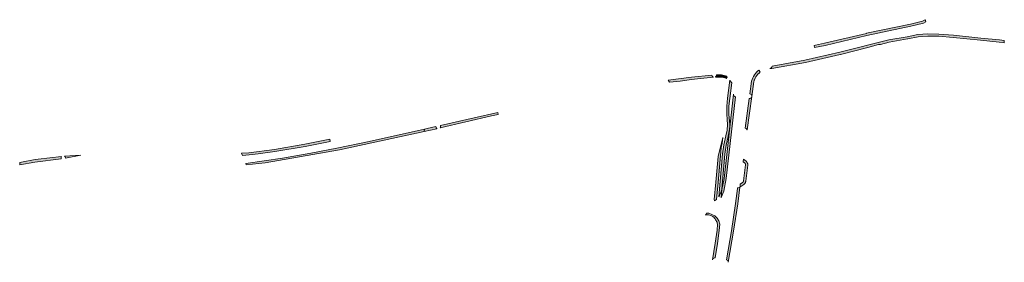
# Model space of a CAD drawing. Extents: x 98391 to 109703, y 464044 to 471306.
# Tile 26 of 31: x 105921 to 106353, y 466995 to 467102. Entities that reach past the tile are written whole.
import ezdxf

# ---------------------------------------------------------------- set-up
doc = ezdxf.new("R2010")
doc.units = 0
doc.layers.add('002 JA', color=3, linetype='Continuous', lineweight=20, true_color=0x00ff00)

msp = doc.modelspace()

# ---------------------------------------------------------------- hatches: boundary and pattern name
at = {"layer": '002 JA', "true_color": 0x00ff00}
for points in [[(106270.32, 467090.75), (106269.74, 467090.61), (106269.96, 467089.69), (106269.96, 467089.66), (106274.54, 467090.6), (106292.94, 467094.93), (106312.24, 467099), (106317.73, 467100.37), (106318.75, 467100.91), (106318.51, 467101.91), (106318.49, 467101.9), (106317.37, 467101.31), (106312.02, 467099.97), (106292.73, 467095.91), (106292.71, 467095.9), (106274.33, 467091.57), (106270.32, 467090.75)], [(106353.22, 467092.74), (106351.15, 467093.03), (106342.88, 467093.83), (106330.89, 467095.05), (106326.57, 467095.41), (106324.48, 467095.59), (106319.62, 467095.68), (106315.33, 467095.38), (106310.6, 467094.43), (106302.51, 467092.99), (106281.01, 467087.58), (106265.72, 467084.08), (106251.26, 467081.51), (106251.26, 467081.28), (106251.15, 467080.98), (106250.95, 467080.72), (106250.67, 467080.54), (106250.36, 467080.46), (106250.32, 467080.46), (106251.04, 467080.47), (106251.2, 467080.49), (106265.9, 467083.09), (106265.94, 467083.1), (106281.23, 467086.6), (106281.25, 467086.61), (106293.33, 467089.64), (106298.01, 467090.92), (106298.91, 467091.05), (106302.72, 467092.01), (106310.78, 467093.45), (106310.8, 467093.45), (106315.46, 467094.38), (106319.65, 467094.68), (106324.42, 467094.59), (106330.8, 467094.05), (106342.77, 467092.84), (106342.78, 467092.83), (106351.03, 467092.04), (106353.12, 467091.75), (106353.22, 467092.74)], [(106206.33, 467074.37), (106210.97, 467074.93), (106215.98, 467075.57), (106218.5, 467075.83), (106225.51, 467076.67), (106225.22, 467076.82), (106224.97, 467077.12), (106224.85, 467077.49), (106215.87, 467076.56), (106205.63, 467075.25), (106206.33, 467074.37)], [(106226.84, 467077.68), (106226.83, 467077.39), (106226.71, 467077.09), (106226.52, 467076.85), (106226.35, 467076.74), (106226.65, 467076.67), (106227.79, 467076.69), (106228.91, 467076.61), (106230.03, 467076.42), (106231.12, 467076.13), (106231.12, 467076.13), (106231.16, 467076.12), (106231.19, 467076.11), (106231.23, 467076.1), (106231.5, 467076.42), (106231.59, 467076.49), (106231.42, 467077.09), (106230.3, 467077.39), (106229.16, 467077.59), (106228, 467077.68), (106226.84, 467077.68)], [(106241.51, 467069.25), (106241.81, 467069.16), (106242.07, 467068.99), (106242.26, 467068.74), (106242.36, 467068.44), (106242.37, 467068.16), (106243.27, 467074.69), (106243.27, 467074.71), (106243.28, 467074.73), (106243.28, 467074.74), (106243.28, 467074.75), (106243.36, 467075), (106243.44, 467075.26), (106243.53, 467075.51), (106243.53, 467075.51), (106243.53, 467075.51), (106243.82, 467076.17), (106244.17, 467076.8), (106244.58, 467077.4), (106245.04, 467077.95), (106245.55, 467078.46), (106246.1, 467078.92), (106245.52, 467079.73), (106244.95, 467079.27), (106244.42, 467078.76), (106243.94, 467078.2), (106243.5, 467077.61), (106243.12, 467076.98), (106242.79, 467076.33), (106242.51, 467075.65), (106242.3, 467074.94), (106241.51, 467069.25)], [(106232.75, 467075.26), (106231.74, 467067.43), (106231.36, 467063.87), (106231.36, 467060.3), (106231.53, 467058.03), (106231.69, 467055.77), (106231.53, 467053.29), (106231.05, 467050.85), (106230.12, 467046.9), (106229.6, 467042.88), (106227.93, 467023.99), (106228.04, 467024.17), (106228.08, 467024.25), (106229.11, 467026.74), (106229.23, 467027.34), (106230.59, 467042.77), (106231.1, 467046.72), (106232.03, 467050.62), (106232.03, 467050.66), (106232.51, 467053.1), (106232.53, 467053.22), (106232.69, 467055.7), (106232.69, 467055.84), (106232.36, 467060.33), (106232.36, 467063.82), (106232.73, 467067.31), (106233.61, 467074.09), (106233.51, 467074.28), (106232.94, 467075.06), (106232.94, 467075.07), (106232.93, 467075.07), (106232.93, 467075.08), (106232.75, 467075.26)], [(106235.25, 467068.05), (106235.23, 467068.05), (106234.87, 467068.17), (106234.57, 467068.43), (106234.4, 467068.77), (106234.37, 467069.13), (106230.2, 467032.1), (106229.22, 467027.22), (106228.92, 467023.8), (106228.88, 467023.63), (106228.94, 467023.72), (106230.07, 467026.45), (106231.2, 467032.04), (106235.25, 467068.05)], [(106241.24, 467067.27), (106239.43, 467054.19), (106239.61, 467054.16), (106239.92, 467054), (106240.15, 467053.73), (106240.21, 467053.64), (106240.27, 467053.55), (106240.34, 467053.46), (106242.36, 467068.09), (106242.24, 467067.76), (106241.98, 467067.47), (106241.63, 467067.3), (106241.25, 467067.27), (106241.24, 467067.27)], [(106131.06, 467060.26), (106130.85, 467061.1), (106120.59, 467058.76), (106105.7, 467055.33), (106105.77, 467054.96), (106105.76, 467054.58), (106105.67, 467054.34), (106128.17, 467059.59), (106131.06, 467060.26)], [(106020.47, 467038.1), (106028.74, 467038.99), (106061.48, 467044.69), (106098.56, 467052.68), (106098.78, 467053.74), (106074.39, 467048.39), (106060.22, 467045.38), (106048.88, 467043.17), (106036.41, 467041.02), (106020.25, 467038.65), (106020.47, 467038.1)], [(106098.78, 467053.74), (106098.56, 467052.68), (106104.18, 467053.99), (106104.1, 467054.05), (106103.91, 467054.29), (106103.8, 467054.59), (106103.75, 467054.88), (106099.93, 467054), (106098.78, 467053.74)], [(106018.8, 467042.23), (106021.79, 467042.44), (106025.72, 467042.95), (106033.11, 467043.9), (106046.39, 467046.22), (106057.38, 467048.39), (106057.17, 467049.37), (106046.2, 467047.2), (106032.96, 467044.89), (106021.69, 467043.44), (106018.41, 467043.2), (106018.8, 467042.23)], [(106229.63, 467050.15), (106227.56, 467041.79), (106226.59, 467030.45), (106225.91, 467022.82), (106225.95, 467022.46), (106226.03, 467022.3), (106226.92, 467022.83), (106227.59, 467030.36), (106228.15, 467037.05), (106228.73, 467043.74), (106228.99, 467045.67), (106229.37, 467047.59), (106229.63, 467050.15)], [(105947.9, 467042.37), (105940.78, 467041.89), (105941.03, 467041.63), (105941.17, 467041.29), (105941.23, 467041.02), (105947.9, 467042.37)], [(105921.19, 467038.08), (105927.74, 467039.25), (105939.25, 467040.7), (105939.21, 467040.87), (105939.2, 467041.2), (105939.29, 467041.52), (105939.46, 467041.75), (105929.21, 467040.63), (105927.84, 467040.45), (105921.89, 467039.22), (105921.06, 467039.05), (105921.19, 467038.08)], [(106239.88, 467039.71), (106238.7, 467040.66), (106238.57, 467039.56), (106238.56, 467039.48), (106239.25, 467038.93), (106239.27, 467038.92), (106239.28, 467038.91), (106239.29, 467038.9), (106239.31, 467038.88), (106239.32, 467038.87), (106239.33, 467038.86), (106239.34, 467038.85), (106239.36, 467038.83), (106239.37, 467038.82), (106239.38, 467038.81), (106239.39, 467038.8), (106239.4, 467038.78), (106239.41, 467038.77), (106239.42, 467038.75), (106239.43, 467038.74), (106239.44, 467038.73), (106239.45, 467038.71), (106239.46, 467038.7), (106239.47, 467038.68), (106239.48, 467038.67), (106239.49, 467038.65), (106239.5, 467038.64), (106239.51, 467038.62), (106239.52, 467038.61), (106239.53, 467038.59), (106239.53, 467038.57), (106239.54, 467038.56), (106239.55, 467038.54), (106239.55, 467038.53), (106239.56, 467038.51), (106239.57, 467038.49), (106239.57, 467038.48), (106239.58, 467038.46), (106239.58, 467038.44), (106239.59, 467038.43), (106239.59, 467038.41), (106239.6, 467038.39), (106239.6, 467038.37), (106239.61, 467038.36), (106239.61, 467038.34), (106239.61, 467038.32), (106239.62, 467038.31), (106239.62, 467038.29), (106239.62, 467038.27), (106239.62, 467038.25), (106239.62, 467038.24), (106239.63, 467038.22), (106239.63, 467038.2), (106239.63, 467038.18), (106239.63, 467038.17), (106239.63, 467038.15), (106239.63, 467038.13), (106239.63, 467038.11), (106239.63, 467038.1), (106239.63, 467038.08), (106239.62, 467038.06), (106239.62, 467038.04), (106239.62, 467038.03), (106238.74, 467031.02), (106238.74, 467031), (106238.73, 467030.99), (106238.73, 467030.97), (106238.73, 467030.95), (106238.72, 467030.93), (106238.72, 467030.92), (106238.71, 467030.9), (106238.71, 467030.88), (106238.71, 467030.87), (106238.7, 467030.85), (106238.69, 467030.83), (106238.69, 467030.82), (106238.68, 467030.8), (106238.68, 467030.78), (106238.67, 467030.77), (106238.66, 467030.75), (106238.66, 467030.73), (106238.65, 467030.72), (106238.64, 467030.7), (106238.63, 467030.69), (106238.62, 467030.67), (106238.62, 467030.65), (106238.61, 467030.64), (106238.6, 467030.62), (106238.59, 467030.61), (106238.58, 467030.59), (106238.57, 467030.58), (106238.56, 467030.57), (106238.55, 467030.55), (106238.54, 467030.54), (106238.53, 467030.52), (106238.52, 467030.51), (106238.5, 467030.5), (106238.49, 467030.48), (106238.48, 467030.47), (106238.47, 467030.46), (106238.46, 467030.44), (106238.44, 467030.43), (106238.43, 467030.42), (106238.42, 467030.41), (106238.41, 467030.39), (106238.39, 467030.38), (106238.38, 467030.37), (106238.36, 467030.36), (106238.35, 467030.35), (106238.34, 467030.34), (106238.32, 467030.33), (106238.31, 467030.32), (106237.34, 467029.66), (106237.23, 467028.78), (106237.17, 467028.33), (106238.87, 467029.49), (106238.87, 467029.49), (106239.01, 467029.59), (106239.13, 467029.71), (106239.25, 467029.83), (106239.36, 467029.96), (106239.45, 467030.1), (106239.53, 467030.25), (106239.6, 467030.4), (106239.66, 467030.56), (106239.7, 467030.73), (106239.73, 467030.89), (106239.73, 467030.9), (106240.61, 467037.9), (106240.61, 467037.9), (106240.63, 467038.07), (106240.63, 467038.24), (106240.61, 467038.41), (106240.58, 467038.58), (106240.54, 467038.74), (106240.48, 467038.9), (106240.41, 467039.06), (106240.33, 467039.2), (106240.23, 467039.34), (106240.13, 467039.48), (106240.01, 467039.6), (106239.88, 467039.71), (106239.88, 467039.71)], [(106236.11, 467027.92), (106236.08, 467027.72), (106235.24, 467021.08), (106233.42, 467009.07), (106231.24, 466996.39), (106231.24, 466996.39), (106231.6, 466996.25), (106231.89, 466995.98), (106232.04, 466995.63), (106232.05, 466995.24), (106232.05, 466995.24), (106234.41, 467008.9), (106234.41, 467008.92), (106236.23, 467020.93), (106236.24, 467020.95), (106237.17, 467028.33), (106236.8, 467028.08), (106236.45, 467027.93), (106236.11, 467027.92)], [(106222.52, 467016.89), (106222.51, 467016.84), (106222.39, 467016.48), (106222.15, 467016.19), (106221.88, 467016.05), (106223.42, 467016.05), (106224.38, 467015.8), (106225.26, 467015.36), (106225.97, 467014.8), (106225.94, 467014.61), (106226.24, 467014.3), (106226.51, 467013.97), (106226.74, 467013.62), (106226.95, 467013.24), (106227.12, 467012.85), (106227.25, 467012.44), (106227.35, 467012.02), (106227.12, 467009.33), (106226.38, 467003.64), (106225.19, 466996.41), (106225.19, 466996.41), (106225.29, 466996.71), (106225.48, 466996.96), (106225.73, 466997.14), (106226.03, 466997.24), (106226.34, 466997.23), (106227.37, 467003.5), (106228.12, 467009.22), (106228.35, 467012.06), (106227.95, 467013.44), (106227.22, 467014.68), (106226.2, 467015.69), (106223.58, 467016.8), (106222.52, 467016.89)]]:
    msp.add_hatch(color=3, dxfattribs=at).paths.add_polyline_path(points)

# ---------------------------------------------------------------- linework, layer by layer
at = {"layer": '002 JA', "color": 54, "true_color": 0x00c000}
for points in [[(106270.32, 467090.75), (106269.74, 467090.61), (106269.96, 467089.69), (106269.96, 467089.66), (106274.54, 467090.6), (106292.94, 467094.93), (106312.24, 467099), (106317.73, 467100.37), (106318.75, 467100.91), (106318.51, 467101.91), (106318.49, 467101.9), (106317.37, 467101.31), (106312.02, 467099.97), (106292.73, 467095.91), (106292.71, 467095.9), (106274.33, 467091.57), (106270.32, 467090.75)], [(106353.22, 467092.74), (106351.15, 467093.03), (106342.88, 467093.83), (106330.89, 467095.05), (106326.57, 467095.41), (106324.48, 467095.59), (106319.62, 467095.68), (106315.33, 467095.38), (106310.6, 467094.43), (106302.51, 467092.99), (106281.01, 467087.58), (106265.72, 467084.08), (106251.26, 467081.51), (106251.26, 467081.28), (106251.15, 467080.98), (106250.95, 467080.72), (106250.67, 467080.54), (106250.36, 467080.46), (106250.32, 467080.46), (106251.04, 467080.47), (106251.2, 467080.49), (106265.9, 467083.09), (106265.94, 467083.1), (106281.23, 467086.6), (106281.25, 467086.61), (106293.33, 467089.64), (106298.01, 467090.92), (106298.91, 467091.05), (106302.72, 467092.01), (106310.78, 467093.45), (106310.8, 467093.45), (106315.46, 467094.38), (106319.65, 467094.68), (106324.42, 467094.59), (106330.8, 467094.05), (106342.77, 467092.84), (106342.78, 467092.83), (106351.03, 467092.04), (106353.12, 467091.75), (106353.22, 467092.74)], [(106206.33, 467074.37), (106210.97, 467074.93), (106215.98, 467075.57), (106218.5, 467075.83), (106225.51, 467076.67), (106225.22, 467076.82), (106224.97, 467077.12), (106224.85, 467077.49), (106215.87, 467076.56), (106205.63, 467075.25), (106206.33, 467074.37)], [(106226.84, 467077.68), (106226.83, 467077.39), (106226.71, 467077.09), (106226.52, 467076.85), (106226.35, 467076.74), (106226.65, 467076.67), (106227.79, 467076.69), (106228.91, 467076.61), (106230.03, 467076.42), (106231.12, 467076.13), (106231.12, 467076.13), (106231.16, 467076.12), (106231.19, 467076.11), (106231.23, 467076.1), (106231.5, 467076.42), (106231.59, 467076.49), (106231.42, 467077.09), (106230.3, 467077.39), (106229.16, 467077.59), (106228, 467077.68), (106226.84, 467077.68)], [(106241.51, 467069.25), (106241.81, 467069.16), (106242.07, 467068.99), (106242.26, 467068.74), (106242.36, 467068.44), (106242.37, 467068.16), (106243.27, 467074.69), (106243.27, 467074.71), (106243.28, 467074.73), (106243.28, 467074.74), (106243.28, 467074.75), (106243.36, 467075), (106243.44, 467075.26), (106243.53, 467075.51), (106243.53, 467075.51), (106243.53, 467075.51), (106243.82, 467076.17), (106244.17, 467076.8), (106244.58, 467077.4), (106245.04, 467077.95), (106245.55, 467078.46), (106246.1, 467078.92), (106245.52, 467079.73), (106244.95, 467079.27), (106244.42, 467078.76), (106243.94, 467078.2), (106243.5, 467077.61), (106243.12, 467076.98), (106242.79, 467076.33), (106242.51, 467075.65), (106242.3, 467074.94), (106241.51, 467069.25)], [(106232.75, 467075.26), (106231.74, 467067.43), (106231.36, 467063.87), (106231.36, 467060.3), (106231.53, 467058.03), (106231.69, 467055.77), (106231.53, 467053.29), (106231.05, 467050.85), (106230.12, 467046.9), (106229.6, 467042.88), (106227.93, 467023.99), (106228.04, 467024.17), (106228.08, 467024.25), (106229.11, 467026.74), (106229.23, 467027.34), (106230.59, 467042.77), (106231.1, 467046.72), (106232.03, 467050.62), (106232.03, 467050.66), (106232.51, 467053.1), (106232.53, 467053.22), (106232.69, 467055.7), (106232.69, 467055.84), (106232.36, 467060.33), (106232.36, 467063.82), (106232.73, 467067.31), (106233.61, 467074.09), (106233.51, 467074.28), (106232.94, 467075.06), (106232.94, 467075.07), (106232.93, 467075.07), (106232.93, 467075.08), (106232.75, 467075.26)], [(106235.25, 467068.05), (106235.23, 467068.05), (106234.87, 467068.17), (106234.57, 467068.43), (106234.4, 467068.77), (106234.37, 467069.13), (106230.2, 467032.1), (106229.22, 467027.22), (106228.92, 467023.8), (106228.88, 467023.63), (106228.94, 467023.72), (106230.07, 467026.45), (106231.2, 467032.04), (106235.25, 467068.05)], [(106241.24, 467067.27), (106239.43, 467054.19), (106239.61, 467054.16), (106239.92, 467054), (106240.15, 467053.73), (106240.21, 467053.64), (106240.27, 467053.55), (106240.34, 467053.46), (106242.36, 467068.09), (106242.24, 467067.76), (106241.98, 467067.47), (106241.63, 467067.3), (106241.25, 467067.27), (106241.24, 467067.27)], [(106131.06, 467060.26), (106130.85, 467061.1), (106120.59, 467058.76), (106105.7, 467055.33), (106105.77, 467054.96), (106105.76, 467054.58), (106105.67, 467054.34), (106128.17, 467059.59), (106131.06, 467060.26)], [(106020.47, 467038.1), (106028.74, 467038.99), (106061.48, 467044.69), (106098.56, 467052.68), (106098.78, 467053.74), (106074.39, 467048.39), (106060.22, 467045.38), (106048.88, 467043.17), (106036.41, 467041.02), (106020.25, 467038.65), (106020.47, 467038.1)], [(106098.78, 467053.74), (106098.56, 467052.68), (106104.18, 467053.99), (106104.1, 467054.05), (106103.91, 467054.29), (106103.8, 467054.59), (106103.75, 467054.88), (106099.93, 467054), (106098.78, 467053.74)], [(106018.8, 467042.23), (106021.79, 467042.44), (106025.72, 467042.95), (106033.11, 467043.9), (106046.39, 467046.22), (106057.38, 467048.39), (106057.17, 467049.37), (106046.2, 467047.2), (106032.96, 467044.89), (106021.69, 467043.44), (106018.41, 467043.2), (106018.8, 467042.23)], [(106229.63, 467050.15), (106227.56, 467041.79), (106226.59, 467030.45), (106225.91, 467022.82), (106225.95, 467022.46), (106226.03, 467022.3), (106226.92, 467022.83), (106227.59, 467030.36), (106228.15, 467037.05), (106228.73, 467043.74), (106228.99, 467045.67), (106229.37, 467047.59), (106229.63, 467050.15)], [(105947.9, 467042.37), (105940.78, 467041.89), (105941.03, 467041.63), (105941.17, 467041.29), (105941.23, 467041.02), (105947.9, 467042.37)], [(105921.19, 467038.08), (105927.74, 467039.25), (105939.25, 467040.7), (105939.21, 467040.87), (105939.2, 467041.2), (105939.29, 467041.52), (105939.46, 467041.75), (105929.21, 467040.63), (105927.84, 467040.45), (105921.89, 467039.22), (105921.06, 467039.05), (105921.19, 467038.08)], [(106239.88, 467039.71), (106238.7, 467040.66), (106238.57, 467039.56), (106238.56, 467039.48), (106239.25, 467038.93), (106239.27, 467038.92), (106239.28, 467038.91), (106239.29, 467038.9), (106239.31, 467038.88), (106239.32, 467038.87), (106239.33, 467038.86), (106239.34, 467038.85), (106239.36, 467038.83), (106239.37, 467038.82), (106239.38, 467038.81), (106239.39, 467038.8), (106239.4, 467038.78), (106239.41, 467038.77), (106239.42, 467038.75), (106239.43, 467038.74), (106239.44, 467038.73), (106239.45, 467038.71), (106239.46, 467038.7), (106239.47, 467038.68), (106239.48, 467038.67), (106239.49, 467038.65), (106239.5, 467038.64), (106239.51, 467038.62), (106239.52, 467038.61), (106239.53, 467038.59), (106239.53, 467038.57), (106239.54, 467038.56), (106239.55, 467038.54), (106239.55, 467038.53), (106239.56, 467038.51), (106239.57, 467038.49), (106239.57, 467038.48), (106239.58, 467038.46), (106239.58, 467038.44), (106239.59, 467038.43), (106239.59, 467038.41), (106239.6, 467038.39), (106239.6, 467038.37), (106239.61, 467038.36), (106239.61, 467038.34), (106239.61, 467038.32), (106239.62, 467038.31), (106239.62, 467038.29), (106239.62, 467038.27), (106239.62, 467038.25), (106239.62, 467038.24), (106239.63, 467038.22), (106239.63, 467038.2), (106239.63, 467038.18), (106239.63, 467038.17), (106239.63, 467038.15), (106239.63, 467038.13), (106239.63, 467038.11), (106239.63, 467038.1), (106239.63, 467038.08), (106239.62, 467038.06), (106239.62, 467038.04), (106239.62, 467038.03), (106238.74, 467031.02), (106238.74, 467031), (106238.73, 467030.99), (106238.73, 467030.97), (106238.73, 467030.95), (106238.72, 467030.93), (106238.72, 467030.92), (106238.71, 467030.9), (106238.71, 467030.88), (106238.71, 467030.87), (106238.7, 467030.85), (106238.69, 467030.83), (106238.69, 467030.82), (106238.68, 467030.8), (106238.68, 467030.78), (106238.67, 467030.77), (106238.66, 467030.75), (106238.66, 467030.73), (106238.65, 467030.72), (106238.64, 467030.7), (106238.63, 467030.69), (106238.62, 467030.67), (106238.62, 467030.65), (106238.61, 467030.64), (106238.6, 467030.62), (106238.59, 467030.61), (106238.58, 467030.59), (106238.57, 467030.58), (106238.56, 467030.57), (106238.55, 467030.55), (106238.54, 467030.54), (106238.53, 467030.52), (106238.52, 467030.51), (106238.5, 467030.5), (106238.49, 467030.48), (106238.48, 467030.47), (106238.47, 467030.46), (106238.46, 467030.44), (106238.44, 467030.43), (106238.43, 467030.42), (106238.42, 467030.41), (106238.41, 467030.39), (106238.39, 467030.38), (106238.38, 467030.37), (106238.36, 467030.36), (106238.35, 467030.35), (106238.34, 467030.34), (106238.32, 467030.33), (106238.31, 467030.32), (106237.34, 467029.66), (106237.23, 467028.78), (106237.17, 467028.33), (106238.87, 467029.49), (106238.87, 467029.49), (106239.01, 467029.59), (106239.13, 467029.71), (106239.25, 467029.83), (106239.36, 467029.96), (106239.45, 467030.1), (106239.53, 467030.25), (106239.6, 467030.4), (106239.66, 467030.56), (106239.7, 467030.73), (106239.73, 467030.89), (106239.73, 467030.9), (106240.61, 467037.9), (106240.61, 467037.9), (106240.63, 467038.07), (106240.63, 467038.24), (106240.61, 467038.41), (106240.58, 467038.58), (106240.54, 467038.74), (106240.48, 467038.9), (106240.41, 467039.06), (106240.33, 467039.2), (106240.23, 467039.34), (106240.13, 467039.48), (106240.01, 467039.6), (106239.88, 467039.71), (106239.88, 467039.71)], [(106236.11, 467027.92), (106236.08, 467027.72), (106235.24, 467021.08), (106233.42, 467009.07), (106231.24, 466996.39), (106231.24, 466996.39), (106231.6, 466996.25), (106231.89, 466995.98), (106232.04, 466995.63), (106232.05, 466995.24), (106232.05, 466995.24), (106234.41, 467008.9), (106234.41, 467008.92), (106236.23, 467020.93), (106236.24, 467020.95), (106237.17, 467028.33), (106236.8, 467028.08), (106236.45, 467027.93), (106236.11, 467027.92)], [(106222.52, 467016.89), (106222.51, 467016.84), (106222.39, 467016.48), (106222.15, 467016.19), (106221.88, 467016.05), (106223.42, 467016.05), (106224.38, 467015.8), (106225.26, 467015.36), (106225.97, 467014.8), (106225.94, 467014.61), (106226.24, 467014.3), (106226.51, 467013.97), (106226.74, 467013.62), (106226.95, 467013.24), (106227.12, 467012.85), (106227.25, 467012.44), (106227.35, 467012.02), (106227.12, 467009.33), (106226.38, 467003.64), (106225.19, 466996.41), (106225.19, 466996.41), (106225.29, 466996.71), (106225.48, 466996.96), (106225.73, 466997.14), (106226.03, 466997.24), (106226.34, 466997.23), (106227.37, 467003.5), (106228.12, 467009.22), (106228.35, 467012.06), (106227.95, 467013.44), (106227.22, 467014.68), (106226.2, 467015.69), (106223.58, 467016.8), (106222.52, 467016.89)]]:
    msp.add_lwpolyline(points, close=True, dxfattribs=at)

doc.saveas('drawing.dxf')
